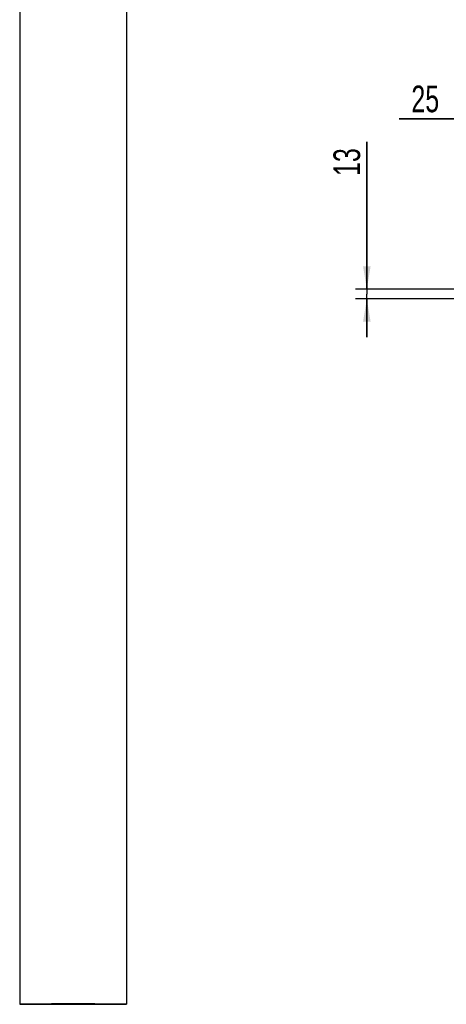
# Model space of a CAD drawing. Extents: x 0 to 594, y 0 to 420.
# Tile 2 of 14: x 260 to 316, y 81 to 210. Entities that reach past the tile are written whole.
import ezdxf

# ---------------------------------------------------------------- set-up
doc = ezdxf.new("R2010")
doc.units = 0
doc.header["$LTSCALE"] = 32.67
doc.layers.get('0').update_dxf_attribs({"linetype": 'CONTINUOUS'})
doc.layers.add('AG_HOSE_125_DXF_CONTINUOUS', color=7, linetype='CONTINUOUS')
doc.layers.add('ASE_65_125-10_DXF_DIMENSIO', color=7, linetype='CONTINUOUS')
doc.styles.get("Standard").update_dxf_attribs({"font": 'txt', "width": 0.7})
doc.dimstyles.new('DIMSTYLE_3', dxfattribs={"dimtxt": 3.5, "dimasz": 3, "dimexe": 1.5, "dimexo": 1, "dimgap": 0.875, "dimtad": 1, "dimdec": 3, "dimlfac": 10, "dimtxsty": 'STANDARD', "dimblk": '_ARROW_FILLED', "dimblk1": '_ARROW_FILLED', "dimblk2": '_ARROW_FILLED', "dimcen": 0.09, "dimazin": 3, "dimtp": 0.2, "dimtm": 0.2, "dimtfac": 1, "dimtdec": 3, "dimtofl": 0, "dimtmove": 0, "dimatfit": 3, "dimtolj": 1})

# ---------------------------------------------------------------- blocks, each defined once
blk = doc.blocks.new('_ARROW_FILLED')
at = {"color": 0, "linetype": 'BYBLOCK'}
blk.add_solid([(0, 0), (-1, 0.167), (-1, -0.167)], dxfattribs=at)
blk = doc.blocks.new('*D3')
at = {"layer": 'ASE_65_125-10_DXF_DIMENSIO', "color": 2, "linetype": 'CONTINUOUS'}
for p, q in [((320.36, 174.98), (320.36, 198.48)), ((322.86, 174.98), (322.86, 198.48)), ((320.36, 196.98), (309.6, 196.98)), ((309.6, 196.98), (321.61, 196.98)), ((327.86, 196.98), (321.61, 196.98)), ((322.86, 196.98), (327.86, 196.98))]:
    blk.add_line(p, q, dxfattribs=at)
at = {"layer": 'ASE_65_125-10_DXF_DIMENSIO', "color": 2, "linetype": 'CONTINUOUS', "xscale": 3, "yscale": 3, "zscale": 3}
blk.add_blockref('_ARROW_FILLED', (320.36, 196.98), dxfattribs=at)
at = {"layer": 'ASE_65_125-10_DXF_DIMENSIO', "color": 2, "linetype": 'CONTINUOUS', "xscale": 3, "yscale": 3, "zscale": 3, "rotation": 180}
blk.add_blockref('_ARROW_FILLED', (322.86, 196.98), dxfattribs=at)
at = {"layer": 'ASE_65_125-10_DXF_DIMENSIO', "color": 2, "linetype": 'CONTINUOUS', "insert": (314.85, 201.35), "char_height": 3.5, "width": 7.875, "attachment_point": 3}
blk.add_mtext('25', dxfattribs=at)
blk = doc.blocks.new('*D4')
at = {"layer": 'ASE_65_125-10_DXF_DIMENSIO', "color": 2, "linetype": 'CONTINUOUS'}
for p, q in [((305.36, 174.63), (305.36, 193.98)), ((305.36, 193.98), (305.36, 173.98)), ((320.01, 174.63), (303.86, 174.63)), ((320.01, 173.33), (303.86, 173.33)), ((305.36, 168.33), (305.36, 173.98)), ((305.36, 173.33), (305.36, 168.33))]:
    blk.add_line(p, q, dxfattribs=at)
at = {"layer": 'ASE_65_125-10_DXF_DIMENSIO', "color": 2, "linetype": 'CONTINUOUS', "xscale": 3, "yscale": 3, "zscale": 3}
for p, rotation in [((305.36, 174.63), 270), ((305.36, 173.33), 90)]:
    blk.add_blockref('_ARROW_FILLED', p, dxfattribs=dict(at, rotation=rotation))
at = {"layer": 'ASE_65_125-10_DXF_DIMENSIO', "color": 2, "linetype": 'CONTINUOUS', "insert": (300.98, 189.48), "char_height": 3.5, "width": 6.75, "attachment_point": 1, "rotation": 90}
blk.add_mtext('13', dxfattribs=at)

msp = doc.modelspace()

# ---------------------------------------------------------------- linework, layer by layer
at = {"layer": 'AG_HOSE_125_DXF_CONTINUOUS', "color": 7, "linetype": 'CONTINUOUS'}
msp.add_line((273.81984, 334.52854), (273.81984, 80.73928), dxfattribs=at)
msp.add_lwpolyline([(259.8285, 352.68182), (259.82615, 352.41138), (259.82418, 352.14269), (259.82259, 351.87579), (259.82136, 351.61054), (259.8205, 351.34693), (259.81999, 351.08501), (259.81984, 80.73928)], dxfattribs=at)
for points, knots in [([(266.81984, 80.76048), (266.36463, 80.76048), (265.4717, 80.76022), (264.37177, 80.75923), (263.53065, 80.75803), (262.94333, 80.75697), (262.39334, 80.75575), (261.88598, 80.75437), (261.42614, 80.75284), (261.01823, 80.7512), (260.66621, 80.74945), (260.40937, 80.74785), (260.23432, 80.74649), (260.12664, 80.74552), (260.03507, 80.74453), (259.95987, 80.74353), (259.90744, 80.74268), (259.87391, 80.7419), (259.85483, 80.74148), (259.84048, 80.74077), (259.82907, 80.74078), (259.82426, 80.73946), (259.81984, 80.74001), (259.81984, 80.73928)], [0, 0, 0, 0, 0.195085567, 0.382674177, 0.471385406, 0.555556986, 0.634378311, 0.707090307, 0.772992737, 0.831450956, 0.88190202, 0.923860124, 0.94152477, 0.956921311, 0.970012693, 0.980767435, 0.989159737, 0.992463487, 0.995169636, 0.997276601, 0.998783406, 0.999689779, 1, 1, 1, 1]), ([(259.81984, 80.73928), (259.81984, 80.73856), (259.82426, 80.7391), (259.82907, 80.73779), (259.84048, 80.7378), (259.85483, 80.73708), (259.87391, 80.73666), (259.90744, 80.73588), (259.95987, 80.73503), (260.03507, 80.73403), (260.12664, 80.73305), (260.23432, 80.73207), (260.40937, 80.73071), (260.66621, 80.72911), (261.01823, 80.72736), (261.42614, 80.72572), (261.88598, 80.7242), (262.39334, 80.72282), (262.94333, 80.72159), (263.53065, 80.72053), (264.37177, 80.71934), (265.4717, 80.71835), (266.36463, 80.71808), (266.81984, 80.71808)], [0, 0, 0, 0, 0.000310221, 0.001216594, 0.002723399, 0.004830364, 0.007536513, 0.010840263, 0.019232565, 0.029987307, 0.043078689, 0.05847523, 0.076139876, 0.11809798, 0.168549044, 0.227007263, 0.292909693, 0.365621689, 0.444443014, 0.528614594, 0.617325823, 0.804914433, 1, 1, 1, 1]), ([(273.81984, 80.73928), (273.81984, 80.74001), (273.81541, 80.73946), (273.8106, 80.74078), (273.7992, 80.74077), (273.78484, 80.74148), (273.76576, 80.7419), (273.73223, 80.74268), (273.67981, 80.74353), (273.60461, 80.74453), (273.51304, 80.74552), (273.40536, 80.74649), (273.23031, 80.74785), (272.97347, 80.74945), (272.62144, 80.7512), (272.21354, 80.75284), (271.7537, 80.75437), (271.24634, 80.75575), (270.69635, 80.75697), (270.10902, 80.75803), (269.2679, 80.75923), (268.16798, 80.76022), (267.27505, 80.76048), (266.81984, 80.76048)], [0, 0, 0, 0, 0.000310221, 0.001216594, 0.002723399, 0.004830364, 0.007536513, 0.010840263, 0.019232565, 0.029987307, 0.043078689, 0.05847523, 0.076139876, 0.11809798, 0.168549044, 0.227007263, 0.292909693, 0.365621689, 0.444443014, 0.528614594, 0.617325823, 0.804914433, 1, 1, 1, 1]), ([(266.81984, 80.71808), (267.27505, 80.71808), (268.16798, 80.71835), (269.2679, 80.71934), (270.10902, 80.72053), (270.69635, 80.72159), (271.24634, 80.72282), (271.7537, 80.7242), (272.21354, 80.72572), (272.62144, 80.72736), (272.97347, 80.72911), (273.23031, 80.73071), (273.40536, 80.73207), (273.51304, 80.73305), (273.60461, 80.73403), (273.67981, 80.73503), (273.73223, 80.73588), (273.76576, 80.73666), (273.78484, 80.73708), (273.7992, 80.7378), (273.8106, 80.73779), (273.81541, 80.7391), (273.81984, 80.73856), (273.81984, 80.73928)], [0, 0, 0, 0, 0.195085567, 0.382674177, 0.471385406, 0.555556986, 0.634378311, 0.707090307, 0.772992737, 0.831450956, 0.88190202, 0.923860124, 0.94152477, 0.956921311, 0.970012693, 0.980767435, 0.989159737, 0.992463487, 0.995169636, 0.997276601, 0.998783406, 0.999689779, 1, 1, 1, 1])]:
    msp.add_open_spline(points, degree=3, knots=knots, dxfattribs=at)

# ---------------------------------------------------------------- dimensions: what is measured, and where the dimension line sits
at = {"layer": 'ASE_65_125-10_DXF_DIMENSIO', "color": 2, "linetype": 'CONTINUOUS'}
dim = msp.add_linear_dim(base=(322.859, 196.97673), p1=(320.359, 173.97671), p2=(322.859, 173.97671), dimstyle='DIMSTYLE_3', dxfattribs=at)
dim.commit()
dim.dimension.update_dxf_attribs({"geometry": '*D3', "text_midpoint": (311.72633, 196.97673), "dimtype": 160})
dim = msp.add_linear_dim(base=(305.359, 173.32671), p1=(321.009, 174.62671), p2=(321.009, 173.32671), angle=270, dimstyle='DIMSTYLE_3', dxfattribs=at)
dim.commit()
dim.dimension.update_dxf_attribs({"geometry": '*D4', "text_midpoint": (305.359, 191.2267), "dimtype": 160})

doc.saveas('drawing.dxf')
